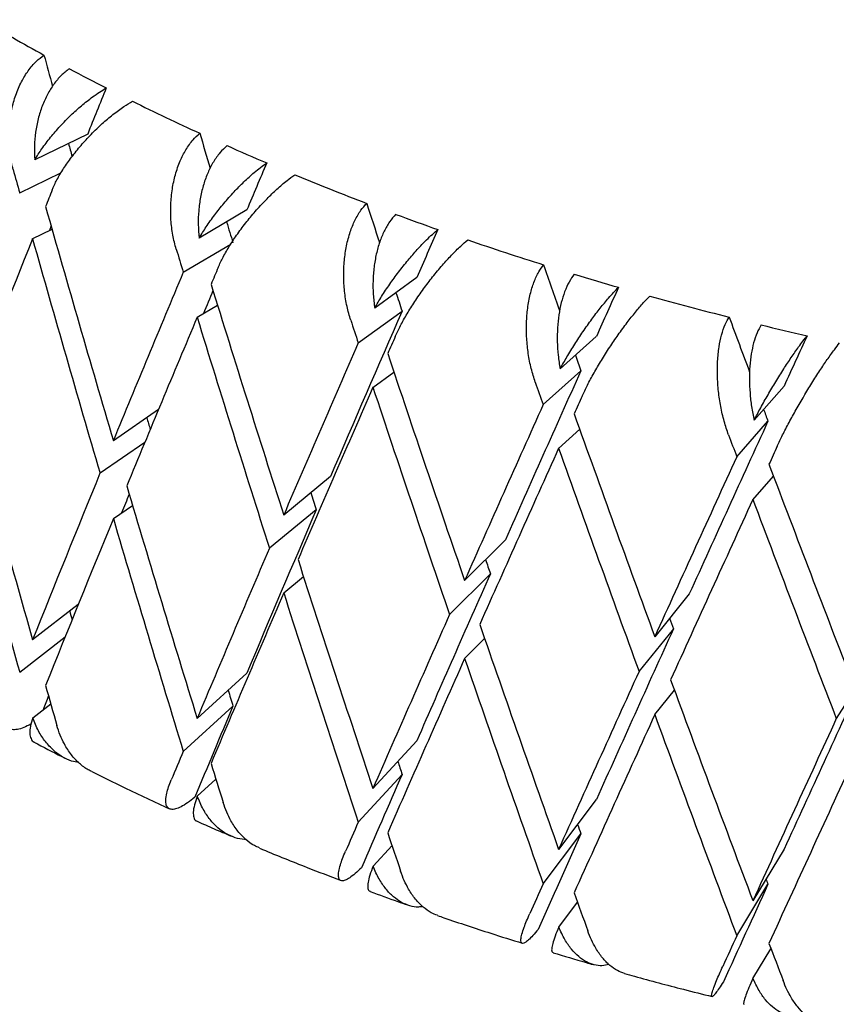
# Model space of a CAD drawing. Header units: millimetres. Extents: x 8 to 968, y 12 to 1099.
# Tile 3 of 73: x 686.02 to 691.02, y 115.61 to 121.64. Entities that reach past the tile are written whole.
import ezdxf

# ---------------------------------------------------------------- set-up
doc = ezdxf.new("R2010")
doc.units = ezdxf.units.MM

msp = doc.modelspace()

# ---------------------------------------------------------------- linework, layer by layer
at = {"color": 7, "linetype": 'Continuous', "lineweight": 30}
for p, q in [((686.4343, 120.9404), (686.11, 120.783)), ((686.0177, 120.5792), (686.2706, 120.7018)), ((687.4093, 120.4751), (687.1171, 120.3022)), ((686.0946, 120.2981), (686.2157, 120.3568)), ((687.0201, 120.0936), (687.3108, 120.2655)), ((688.4508, 120.0606), (688.1929, 119.8739)), ((687.1049, 119.8175), (687.2298, 119.8914)), ((688.0921, 119.6603), (688.3607, 119.8548)), ((689.5509, 119.7002), (689.3292, 119.5014)), ((688.1806, 119.3876), (688.3105, 119.4816)), ((689.2253, 119.2826), (689.4562, 119.4897)), ((690.7012, 119.3964), (690.5175, 119.1874)), ((686.8677, 119.2516), (686.5915, 119.0616)), ((690.4113, 118.9633), (690.6027, 119.1811)), ((689.3187, 119.0144), (689.449, 119.1313)), ((686.7843, 119.0511), (686.5098, 118.8622)), ((687.9221, 118.8425), (687.6353, 118.606)), ((690.5088, 118.7), (690.6361, 118.8448)), ((686.5915, 118.5841), (686.7091, 118.6651)), ((687.8347, 118.6388), (687.5479, 118.4023)), ((688.9939, 118.4546), (688.7439, 118.2046)), ((687.6353, 118.1285), (687.7567, 118.2286)), ((688.9016, 118.2464), (688.6516, 117.9964)), ((690.1202, 118.1222), (689.9089, 117.8606)), ((686.3765, 118.0578), (686.0965, 117.8408)), ((690.0236, 117.9092), (689.8123, 117.6476)), ((686.0177, 117.6434), (686.2959, 117.859)), ((688.7439, 117.7272), (688.8664, 117.8497)), ((687.4093, 117.6373), (687.1049, 117.3594)), ((691.1923, 117.6298), (691.0213, 117.3585)), ((689.9089, 117.3831), (690.0294, 117.5323)), ((686.0974, 117.3641), (686.2076, 117.4495)), ((687.0201, 117.1579), (687.3245, 117.4358)), ((688.4508, 117.2229), (688.1821, 116.9305)), ((687.1057, 116.8827), (687.2201, 116.9871)), ((688.0921, 116.7246), (688.3607, 117.0169)), ((689.5509, 116.8624), (689.32, 116.5574)), ((689.2253, 116.3469), (689.4562, 116.6518)), ((688.1829, 116.4538), (688.2991, 116.5803)), ((690.7012, 116.5587), (690.5099, 116.243)), ((690.4113, 116.0276), (690.6027, 116.3432)), ((689.3206, 116.0808), (689.4358, 116.2329)), ((690.5104, 115.7664), (690.621, 115.9489))]:
    msp.add_line(p, q, dxfattribs=at)
for centre, radius, start, end in [((692.8092, 133.5451), 13.8217, 239.45828, 241.27445), ((693.2421, 134.3413), 14.7279, 241.97468, 242.96529), ((693.6516, 135.1608), 15.6441, 243.65299, 245.32521), ((694.0329, 135.9977), 16.5638, 245.97206, 246.88804), ((694.3847, 136.8401), 17.4767, 247.5246, 249.07777), ((694.7035, 137.6812), 18.3763, 249.68072, 250.53544), ((694.9892, 138.5084), 19.2514, 251.13008, 252.58627), ((695.2397, 139.3148), 20.0958, 253.1537, 253.95894), ((695.4562, 140.0873), 20.8981, 254.51981, 255.89846), ((695.6382, 140.8197), 21.6528, 256.43775, 257.20391)]:
    msp.add_arc(centre, radius, start, end, dxfattribs=at)
for centre, major_axis, ratio, start_param, end_param in [((696.1516, 125.4956), (-10.1609, 38.3509), 0.26973, 1.605539, 1.610539), ((696.1516, 125.4956), (13.0307, 27.0888), 0.234786, 1.840651, 1.851145), ((696.1516, 125.4956), (-10.902, 37.8554), 0.252544, 1.618373, 1.624034), ((696.1516, 125.4956), (-10.1609, 38.3509), 0.26973, 1.619708, 1.621813), ((696.1516, 125.4956), (-10.5113, 39.6734), 0.26973, 1.61974, 1.623379), ((696.1516, 125.4956), (13.4986, 27.7772), 0.190626, 1.833633, 1.844127), ((696.1516, 125.0181), (13.48, 28.0229), 0.234786, 1.840642, 1.844289), ((696.1516, 125.9731), (-10.5113, 39.6734), 0.26973, 1.637582, 1.674107), ((696.1516, 125.4956), (-11.5772, 37.3258), 0.233895, 1.631841, 1.638326), ((696.1516, 125.4956), (13.0307, 27.0888), 0.234786, 1.872178, 1.873195), ((696.1516, 125.4956), (-10.902, 37.8554), 0.252544, 1.632806, 1.636214), ((696.1516, 125.4956), (13.8684, 28.4893), 0.14858, 1.823947, 1.834441), ((696.1516, 125.0181), (13.48, 28.0229), 0.234786, 1.851392, 1.887935), ((696.1516, 125.4956), (-10.5113, 39.6734), 0.26973, 1.630484, 1.667012), ((696.1516, 125.4956), (-11.2779, 39.1608), 0.252544, 1.632574, 1.636214), ((696.1516, 125.0181), (13.9641, 28.735), 0.190626, 1.833624, 1.837271), ((696.1516, 125.4956), (-12.1847, 36.7643), 0.213798, 1.6459, 1.653601), ((696.1516, 125.4956), (13.9641, 28.735), 0.190626, 1.851474, 1.888012), ((696.1516, 125.9731), (-11.2779, 39.1608), 0.252544, 1.650417, 1.686941), ((696.1516, 125.4956), (14.1484, 29.2163), 0.108625, 1.812265, 1.822759), ((696.1516, 125.4956), (13.4986, 27.7772), 0.190626, 1.86217, 1.86731), ((696.1516, 125.4956), (-11.5772, 37.3258), 0.233895, 1.646614, 1.649682), ((696.1516, 125.0181), (13.9641, 28.735), 0.190626, 1.844372, 1.880917), ((696.1516, 125.4956), (-11.2779, 39.1608), 0.252544, 1.643315, 1.679847), ((696.1516, 125.4956), (13.8684, 28.4893), 0.14858, 1.841787, 1.878081), ((696.1516, 125.4956), (-12.7233, 36.1736), 0.192259, 1.660494, 1.669918), ((696.1516, 125.4956), (-11.9764, 38.6129), 0.233895, 1.646042, 1.649682), ((696.1516, 125.0181), (14.3466, 29.4717), 0.14858, 1.823938, 1.827584), ((696.1516, 125.4956), (14.3446, 29.9511), 0.070696, 1.799101, 1.809596), ((696.1516, 125.4956), (14.3466, 29.4717), 0.14858, 1.841787, 1.878326), ((696.1516, 125.9731), (-11.9764, 38.6129), 0.233895, 1.663885, 1.700409), ((696.1516, 125.4956), (-12.1847, 36.7643), 0.213798, 1.661119, 1.663741), ((696.1516, 125.4956), (14.1484, 29.2163), 0.108625, 1.830106, 1.8664), ((696.1516, 125.4956), (-12.6049, 38.0321), 0.213798, 1.660101, 1.663741), ((696.1516, 125.0181), (14.3466, 29.4717), 0.14858, 1.834688, 1.871231), ((696.1516, 125.4956), (-11.9764, 38.6129), 0.233895, 1.656786, 1.693315), ((696.1516, 125.0181), (14.6363, 30.2238), 0.108625, 1.812256, 1.815903), ((696.1516, 125.9731), (-9.6788, 40.1481), 0.285431, 1.669028, 1.705573), ((696.1516, 125.4956), (14.6363, 30.2238), 0.108625, 1.830106, 1.866644), ((696.1516, 125.9731), (-12.6049, 38.0321), 0.213798, 1.677944, 1.714468), ((696.1516, 125.4956), (-12.7233, 36.1736), 0.192259, 1.676308, 1.678334), ((696.1516, 125.4956), (-10.1609, 38.3509), 0.26973, 1.66387, 1.665767), ((696.1516, 125.4956), (14.3446, 29.9511), 0.070696, 1.816942, 1.853236), ((696.1516, 125.4956), (-13.162, 37.4209), 0.192259, 1.674695, 1.678334), ((696.1516, 125.4956), (-9.6788, 40.1481), 0.285431, 1.661933, 1.698472), ((696.1516, 125.0181), (14.6363, 30.2238), 0.108625, 1.823007, 1.859549), ((696.1516, 125.4956), (-12.6049, 38.0321), 0.213798, 1.670845, 1.707374), ((696.1516, 125.0181), (14.8392, 30.9839), 0.070696, 1.799093, 1.802739), ((696.1516, 125.4956), (14.8392, 30.9839), 0.070696, 1.816942, 1.853481), ((696.1516, 125.9731), (-13.162, 37.4209), 0.192259, 1.692537, 1.729062), ((696.1516, 125.4956), (13.9641, 28.735), 0.190626, 1.895107, 1.931639), ((696.1516, 125.4956), (13.4986, 27.7772), 0.190626, 1.908003, 1.912246), ((696.1516, 125.9731), (-10.5113, 39.6734), 0.26973, 1.681202, 1.717747), ((696.1516, 125.4956), (-10.902, 37.8554), 0.252544, 1.677053, 1.679847), ((696.1516, 125.0181), (14.8392, 30.9839), 0.070696, 1.809843, 1.846386), ((696.1516, 125.4956), (-13.162, 37.4209), 0.192259, 1.685439, 1.721967), ((696.1516, 125.4956), (13.8684, 28.4893), 0.14858, 1.885421, 1.921708), ((696.1516, 125.0181), (13.9641, 28.735), 0.190626, 1.888012, 1.924537), ((696.1516, 125.4956), (-10.5113, 39.6734), 0.26973, 1.674107, 1.710646), ((696.1516, 125.4956), (14.3466, 29.4717), 0.14858, 1.885421, 1.921953), ((696.1516, 125.9731), (-11.2779, 39.1608), 0.252544, 1.694036, 1.730581), ((696.1516, 125.4956), (-11.5772, 37.3258), 0.233895, 1.690963, 1.693315), ((696.1516, 125.4956), (14.1484, 29.2163), 0.108625, 1.873739, 1.910026), ((696.1516, 125.0181), (14.3466, 29.4717), 0.14858, 1.878326, 1.914851), ((696.1516, 125.4956), (-11.2779, 39.1608), 0.252544, 1.686941, 1.72348), ((696.1516, 125.4956), (-9.3562, 38.8098), 0.285431, 1.695536, 1.696906), ((696.1516, 125.4956), (14.6363, 30.2238), 0.108625, 1.873739, 1.910271), ((696.1516, 125.4956), (-12.1847, 36.7643), 0.213798, 1.70559, 1.707374), ((696.1516, 125.9731), (-11.9764, 38.6129), 0.233895, 1.707504, 1.744049), ((696.1516, 125.4956), (14.3446, 29.9511), 0.070696, 1.860575, 1.896862), ((696.1516, 125.0181), (14.6363, 30.2238), 0.108625, 1.866644, 1.903169), ((696.1516, 125.4956), (-11.9764, 38.6129), 0.233895, 1.700409, 1.736948), ((696.1516, 125.4956), (14.8392, 30.9839), 0.070696, 1.860575, 1.897107), ((696.1516, 125.9731), (-12.6049, 38.0321), 0.213798, 1.721563, 1.758108), ((696.1516, 125.4956), (14.4608, 30.6877), 0.034713, 1.846329, 1.882616), ((696.1516, 125.9731), (-9.6788, 40.1481), 0.285431, 1.712675, 1.718875), ((696.1516, 125.4956), (-10.1609, 38.3509), 0.26973, 1.708065, 1.710646), ((696.1516, 125.4956), (13.4986, 27.7772), 0.190626, 1.953961, 1.957121), ((696.1516, 125.4956), (13.8684, 28.4893), 0.14858, 1.929054, 1.949536), ((696.1516, 125.0181), (14.8392, 30.9839), 0.070696, 1.853481, 1.890005), ((696.1516, 125.4956), (-12.6049, 38.0321), 0.213798, 1.714468, 1.751007), ((696.1516, 125.4956), (14.9595, 31.7459), 0.034713, 1.846329, 1.882861), ((696.1516, 125.4956), (14.3466, 29.4717), 0.14858, 1.929054, 1.935245), ((696.1516, 125.9731), (-10.5113, 39.6734), 0.26973, 1.724849, 1.731049), ((696.1516, 125.4956), (-10.902, 37.8554), 0.252544, 1.721335, 1.72348), ((696.1516, 125.0181), (14.9595, 31.7459), 0.034713, 1.839235, 1.87576), ((696.1516, 125.4956), (14.1484, 29.2163), 0.108625, 1.917372, 1.937855), ((696.1516, 125.4956), (14.6363, 30.2238), 0.108625, 1.917372, 1.923563), ((696.1516, 125.4956), (-11.5772, 37.3258), 0.233895, 1.735345, 1.736948), ((696.1516, 125.9731), (-11.2779, 39.1608), 0.252544, 1.737683, 1.743883), ((696.1516, 125.4956), (14.3446, 29.9511), 0.070696, 1.904208, 1.924691), ((696.1516, 125.4956), (14.8392, 30.9839), 0.070696, 1.904208, 1.9104), ((696.1516, 125.4956), (14.4608, 30.6877), 0.034713, 1.889963, 1.910445), ((696.1516, 125.4956), (-12.1847, 36.7643), 0.213798, 1.750092, 1.751007), ((696.1516, 125.9731), (-11.9764, 38.6129), 0.233895, 1.751151, 1.757351), ((696.1516, 125.4956), (14.9595, 31.7459), 0.034713, 1.889963, 1.896154), ((696.1516, 125.9731), (-12.6049, 38.0321), 0.213798, 1.76521, 1.77141)]:
    msp.add_ellipse(centre, major_axis=major_axis, ratio=ratio, start_param=start_param, end_param=end_param, dxfattribs=at)
for points, knots in [([(685.9775, 120.7228), (685.9707, 120.7516), (685.9567, 120.8099), (685.9494, 120.903), (685.9525, 120.9983), (685.9669, 121.0913), (685.9921, 121.1807), (686.0266, 121.2607), (686.0696, 121.3307), (686.1163, 121.386), (686.1507, 121.4125), (686.1664, 121.4244)], [0, 0, 0, 0, 0.114542, 0.23238, 0.34693, 0.464926, 0.577123, 0.692931, 0.799182, 0.908911, 1, 1, 1, 1]), ([(686.322, 121.3404), (686.3051, 121.3273), (686.2708, 121.3008), (686.2258, 121.2467), (686.1864, 121.1835), (686.1543, 121.1124), (686.1297, 121.0341), (686.1139, 120.9518), (686.1063, 120.867), (686.1088, 120.8112), (686.11, 120.783)], [0, 0, 0, 0, 0.121172, 0.245978, 0.367117, 0.49156, 0.616821, 0.745339, 0.871171, 1, 1, 1, 1]), ([(686.11, 120.783), (686.124, 120.8052), (686.1525, 120.8502), (686.2056, 120.9198), (686.2656, 120.9894), (686.3297, 121.055), (686.3969, 121.1158), (686.4559, 121.1624), (686.5067, 121.1979), (686.534, 121.2144), (686.5478, 121.2227)], [0, 0, 0, 0, 0.137628, 0.279151, 0.416817, 0.558784, 0.691042, 0.827634, 0.913195, 1, 1, 1, 1]), ([(686.2167, 120.5981), (686.2258, 120.6186), (686.2442, 120.6601), (686.285, 120.7283), (686.3348, 120.7994), (686.392, 120.8702), (686.4557, 120.9397), (686.5218, 121.0035), (686.5896, 121.061), (686.6523, 121.1075), (686.6913, 121.1312), (686.7087, 121.1418)], [0, 0, 0, 0, 0.114606, 0.23252, 0.347132, 0.465168, 0.577786, 0.694016, 0.800844, 0.911181, 1, 1, 1, 1]), ([(686.9769, 120.2351), (686.9693, 120.2635), (686.954, 120.3211), (686.9432, 120.4138), (686.9419, 120.5092), (686.9512, 120.6027), (686.9706, 120.6932), (686.9989, 120.7748), (687.0356, 120.8468), (687.0762, 120.9044), (687.1068, 120.9324), (687.1207, 120.9451)], [0, 0, 0, 0, 0.1145416, 0.23238, 0.3469304, 0.4649256, 0.5771225, 0.6929312, 0.7991817, 0.9089106, 1, 1, 1, 1]), ([(687.2884, 120.8692), (687.2734, 120.8554), (687.243, 120.8273), (687.2038, 120.771), (687.1702, 120.706), (687.1437, 120.6333), (687.1244, 120.554), (687.1134, 120.471), (687.11, 120.3859), (687.1147, 120.3303), (687.1171, 120.3022)], [0, 0, 0, 0, 0.121172, 0.245978, 0.367117, 0.49156, 0.616821, 0.745339, 0.871171, 1, 1, 1, 1]), ([(687.1171, 120.3022), (687.131, 120.3251), (687.1593, 120.3716), (687.211, 120.4438), (687.2686, 120.5163), (687.3293, 120.5851), (687.3923, 120.6491), (687.447, 120.6986), (687.4937, 120.7366), (687.5186, 120.7544), (687.5312, 120.7633)], [0, 0, 0, 0, 0.1376282, 0.2791513, 0.4168174, 0.5587839, 0.6910424, 0.8276344, 0.9131954, 1, 1, 1, 1]), ([(687.234, 120.1229), (687.2436, 120.1439), (687.263, 120.1864), (687.304, 120.2567), (687.3528, 120.3302), (687.4081, 120.4038), (687.4688, 120.4765), (687.5312, 120.5435), (687.5944, 120.6043), (687.6522, 120.6539), (687.6878, 120.6794), (687.7036, 120.6908)], [0, 0, 0, 0, 0.1146065, 0.2325198, 0.3471316, 0.4651683, 0.577786, 0.6940158, 0.8008443, 0.911181, 1, 1, 1, 1]), ([(688.0461, 119.7996), (688.0379, 119.8276), (688.0212, 119.8843), (688.0071, 119.9764), (688.0014, 120.0716), (688.0055, 120.1655), (688.0189, 120.2568), (688.0409, 120.3397), (688.0709, 120.4134), (688.1052, 120.4728), (688.1317, 120.5023), (688.1438, 120.5157)], [0, 0, 0, 0, 0.114542, 0.23238, 0.34693, 0.464926, 0.577123, 0.692931, 0.799182, 0.908911, 1, 1, 1, 1]), ([(688.3224, 120.4485), (688.3093, 120.4339), (688.2829, 120.4044), (688.2499, 120.3463), (688.2224, 120.2797), (688.2016, 120.2059), (688.1878, 120.1257), (688.1816, 120.0423), (688.1825, 119.9571), (688.1894, 119.9019), (688.1929, 119.8739)], [0, 0, 0, 0, 0.121172, 0.245978, 0.367117, 0.49156, 0.616821, 0.745339, 0.871171, 1, 1, 1, 1]), ([(688.1929, 119.8739), (688.2067, 119.8975), (688.2346, 119.9454), (688.2844, 120.0201), (688.3391, 120.0955), (688.3961, 120.1672), (688.4543, 120.2343), (688.5043, 120.2864), (688.5466, 120.3267), (688.5689, 120.3457), (688.5801, 120.3552)], [0, 0, 0, 0, 0.137628, 0.279151, 0.416817, 0.558784, 0.691042, 0.827634, 0.913195, 1, 1, 1, 1]), ([(688.3192, 119.7007), (688.3291, 119.7222), (688.3494, 119.7657), (688.3902, 119.838), (688.4379, 119.914), (688.4907, 119.9903), (688.5481, 120.066), (688.6061, 120.136), (688.6643, 120.1999), (688.7169, 120.2522), (688.7487, 120.2795), (688.7629, 120.2917)], [0, 0, 0, 0, 0.114606, 0.23252, 0.347132, 0.465168, 0.577786, 0.694016, 0.800844, 0.911181, 1, 1, 1, 1]), ([(689.177, 119.4195), (689.1682, 119.447), (689.1503, 119.5029), (689.1329, 119.5942), (689.123, 119.689), (689.1218, 119.783), (689.1292, 119.8749), (689.1446, 119.9586), (689.1677, 120.0337), (689.1954, 120.0947), (689.2177, 120.1254), (689.2278, 120.1393)], [0, 0, 0, 0, 0.114542, 0.23238, 0.34693, 0.464926, 0.577123, 0.692931, 0.799182, 0.908911, 1, 1, 1, 1]), ([(689.4159, 120.0814), (689.4049, 120.0662), (689.3828, 120.0355), (689.3561, 119.9759), (689.3349, 119.9081), (689.3201, 119.8334), (689.3118, 119.7526), (689.3105, 119.669), (689.3157, 119.584), (689.3247, 119.5291), (689.3292, 119.5014)], [0, 0, 0, 0, 0.121172, 0.245978, 0.367117, 0.49156, 0.616821, 0.745339, 0.871171, 1, 1, 1, 1]), ([(689.3292, 119.5014), (689.3428, 119.5256), (689.3702, 119.5749), (689.4178, 119.6521), (689.4691, 119.7302), (689.5218, 119.8046), (689.5749, 119.8746), (689.6199, 119.9291), (689.6574, 119.9714), (689.6769, 119.9914), (689.6867, 120.0014)], [0, 0, 0, 0, 0.137628, 0.279151, 0.416817, 0.558784, 0.691042, 0.827634, 0.913195, 1, 1, 1, 1]), ([(689.4639, 119.3348), (689.4742, 119.3567), (689.4952, 119.4012), (689.5355, 119.4756), (689.5816, 119.554), (689.6317, 119.6329), (689.6851, 119.7113), (689.7385, 119.7842), (689.7911, 119.8508), (689.8381, 119.9057), (689.866, 119.9345), (689.8784, 119.9473)], [0, 0, 0, 0, 0.114606, 0.23252, 0.347132, 0.465168, 0.577786, 0.694016, 0.800844, 0.911181, 1, 1, 1, 1]), ([(690.3609, 119.0978), (690.3516, 119.1248), (690.3327, 119.1798), (690.3122, 119.2701), (690.298, 119.3643), (690.2916, 119.4581), (690.2928, 119.5502), (690.3016, 119.6346), (690.3177, 119.7106), (690.3386, 119.7728), (690.3564, 119.8046), (690.3646, 119.819)], [0, 0, 0, 0, 0.114542, 0.23238, 0.34693, 0.464926, 0.577123, 0.692931, 0.799182, 0.908911, 1, 1, 1, 1]), ([(690.5606, 119.7707), (690.5519, 119.755), (690.5341, 119.7233), (690.5141, 119.6625), (690.4992, 119.5938), (690.4905, 119.5185), (690.4878, 119.4374), (690.4915, 119.3539), (690.5009, 119.2693), (690.5119, 119.2149), (690.5175, 119.1874)], [0, 0, 0, 0, 0.121172, 0.245978, 0.367117, 0.49156, 0.616821, 0.745339, 0.871171, 1, 1, 1, 1]), ([(690.5175, 119.1874), (690.5307, 119.2124), (690.5574, 119.263), (690.6023, 119.3425), (690.65, 119.4231), (690.698, 119.5001), (690.7456, 119.5725), (690.7851, 119.6292), (690.8176, 119.6732), (690.8342, 119.6941), (690.8425, 119.7047)], [0, 0, 0, 0, 0.137628, 0.279151, 0.416817, 0.558784, 0.691042, 0.827634, 0.913195, 1, 1, 1, 1]), ([(690.6596, 119.0278), (690.6702, 119.0503), (690.6917, 119.0959), (690.7312, 119.1723), (690.7753, 119.2529), (690.8223, 119.3343), (690.8714, 119.4153), (690.9196, 119.4907), (690.9664, 119.5598), (691.0073, 119.6169), (691.031, 119.647), (691.0416, 119.6604)], [0, 0, 0, 0, 0.114606, 0.23252, 0.347132, 0.465168, 0.577786, 0.694016, 0.800844, 0.911181, 1, 1, 1, 1]), ([(681.6518, 119.4822), (681.6525, 119.4385), (681.6538, 119.3532), (681.6607, 119.2387), (681.6665, 119.1366), (681.6751, 119.028), (681.6876, 118.9059), (681.7053, 118.7685), (681.7298, 118.6137), (681.7631, 118.4408), (681.807, 118.2503), (681.8605, 118.054), (681.9208, 117.862), (681.9852, 117.6803), (682.0516, 117.511), (682.1186, 117.3548), (682.1831, 117.2152), (682.2439, 117.0916), (682.301, 116.9815), (682.3577, 116.8771), (682.4145, 116.7767), (682.4739, 116.6762), (682.5356, 116.5759), (682.5994, 116.476), (682.6656, 116.3764), (682.7337, 116.2776), (682.8073, 116.1745), (682.8869, 116.0673), (682.9739, 115.9544), (683.0774, 115.8254), (683.2023, 115.6768), (683.3531, 115.5068), (683.5259, 115.3227), (683.6916, 115.1567), (683.8437, 115.0116), (683.976, 114.8901), (684.1175, 114.765), (684.2686, 114.6365), (684.4295, 114.5051), (684.596, 114.3746), (684.7622, 114.2494), (684.9378, 114.1221), (685.119, 113.9958), (685.3028, 113.873), (685.4456, 113.781), (685.5501, 113.7153), (685.6182, 113.6731), (685.6724, 113.64), (685.712, 113.616), (685.7382, 113.6003), (685.7563, 113.5894), (685.7767, 113.5772), (685.8096, 113.5576), (685.8654, 113.5247), (685.9439, 113.479), (686.0439, 113.4218), (686.1655, 113.3537), (686.3087, 113.2756), (686.4754, 113.1872), (686.6666, 113.0892), (686.8832, 112.9822), (687.1263, 112.8671), (687.3885, 112.7486), (687.6691, 112.6279), (687.9636, 112.5075), (688.2736, 112.3876), (688.5926, 112.271), (688.9179, 112.1588), (689.3404, 112.0218), (689.8665, 111.8657), (690.503, 111.6987), (691.1569, 111.5488), (691.8269, 111.4167), (692.4732, 111.3095), (693.0922, 111.2241), (693.6812, 111.1577), (694.2776, 111.1052), (694.8803, 111.067), (695.4885, 111.0433), (696.101, 111.0346), (696.7168, 111.0409), (697.3348, 111.0625), (697.9537, 111.0997), (698.5725, 111.1526), (699.19, 111.2212), (699.8017, 111.3054), (700.3988, 111.4037), (700.9728, 111.5136), (701.519, 111.6328), (702.0373, 111.7597), (702.5277, 111.8929), (703.0081, 112.0359), (703.4762, 112.1883), (703.9297, 112.3493), (704.351, 112.5112), (704.7411, 112.6724), (705.1012, 112.8316), (705.3992, 112.9719), (705.6426, 113.0922), (705.8376, 113.1923), (706.0192, 113.2888), (706.1837, 113.3792), (706.3279, 113.4608), (706.4501, 113.5318), (706.5384, 113.5842), (706.5987, 113.6206), (706.6412, 113.6464), (706.691, 113.6769), (706.7549, 113.7165), (706.8346, 113.7665), (706.9294, 113.8272), (707.0382, 113.8983), (707.1564, 113.9774), (707.3815, 114.1323), (707.6963, 114.3622), (708.0358, 114.6351), (708.3105, 114.8738), (708.5335, 115.0802), (708.7526, 115.2967), (708.9324, 115.4874), (709.076, 115.6487), (709.1855, 115.777), (709.2933, 115.9088), (709.399, 116.0442), (709.5012, 116.1814), (709.5946, 116.3132), (709.6759, 116.4336), (709.7438, 116.5383), (709.8003, 116.6289), (709.8464, 116.7052), (709.881, 116.7641), (709.9061, 116.8077), (709.926, 116.8429), (709.9472, 116.8807), (709.9728, 116.9274), (710.0071, 116.9912), (710.0503, 117.0743), (710.1025, 117.179), (710.16, 117.301), (710.2208, 117.4382), (710.2808, 117.5843), (710.3368, 117.7325), (710.4044, 117.928), (710.4761, 118.1677), (710.543, 118.4481), (710.5915, 118.7152), (710.6241, 118.9713), (710.6464, 119.2244), (710.6497, 119.3973), (710.6512, 119.4806)], [0, 0, 0, 0, 0.004208, 0.008216, 0.011847, 0.015834, 0.020514, 0.025709, 0.031418, 0.038107, 0.045386, 0.053161, 0.060585, 0.067457, 0.074143, 0.08021, 0.085656, 0.090483, 0.094739, 0.098649, 0.10285, 0.10667, 0.110636, 0.11487, 0.118672, 0.122668, 0.126856, 0.131237, 0.135812, 0.140771, 0.147264, 0.154459, 0.162355, 0.170951, 0.176148, 0.181571, 0.187219, 0.193094, 0.199194, 0.205481, 0.211495, 0.21711, 0.223975, 0.230129, 0.235573, 0.238029, 0.240286, 0.242136, 0.243224, 0.244054, 0.244626, 0.24494, 0.245989, 0.247738, 0.250189, 0.25334, 0.257025, 0.261355, 0.266332, 0.271954, 0.278221, 0.285135, 0.292693, 0.300189, 0.308224, 0.316502, 0.32481, 0.333148, 0.341516, 0.356807, 0.372197, 0.387686, 0.403275, 0.418965, 0.432116, 0.445337, 0.458627, 0.471987, 0.485417, 0.498917, 0.512488, 0.526128, 0.539839, 0.55362, 0.567471, 0.581393, 0.595175, 0.608496, 0.621355, 0.633751, 0.645684, 0.657154, 0.669451, 0.681167, 0.692302, 0.702856, 0.71283, 0.722222, 0.72822, 0.733954, 0.739425, 0.744485, 0.748919, 0.752726, 0.755904, 0.757255, 0.75846, 0.759968, 0.762022, 0.764623, 0.767708, 0.77132, 0.775419, 0.779598, 0.794317, 0.80872, 0.817721, 0.826817, 0.836272, 0.846089, 0.851375, 0.85676, 0.862245, 0.867829, 0.873511, 0.879096, 0.883878, 0.888078, 0.891697, 0.894734, 0.89719, 0.898712, 0.899919, 0.901364, 0.90321, 0.90546, 0.908914, 0.913023, 0.917788, 0.923208, 0.929043, 0.934766, 0.94036, 0.951596, 0.962268, 0.972376, 0.981982, 0.991313, 1, 1, 1, 1]), ([(686.0867, 117.3249), (686.0715, 117.3171), (686.041, 117.3015), (686.0024, 117.2908), (685.97, 117.2895), (685.9452, 117.299), (685.9288, 117.319), (685.9215, 117.3498), (685.9241, 117.3876), (685.9336, 117.4288), (685.9441, 117.4573), (685.9494, 117.4717)], [0, 0, 0, 0, 0.1089785, 0.2193882, 0.3327917, 0.4472926, 0.5647654, 0.6859473, 0.8103551, 0.9044598, 1, 1, 1, 1]), ([(686.0974, 117.3641), (686.092, 117.3462), (686.0809, 117.3099), (686.0777, 117.2667), (686.086, 117.2344), (686.0969, 117.2169), (686.1079, 117.214), (686.1088, 117.2138)], [0, 0, 0, 0, 0.240547, 0.487973, 0.728559, 0.976497, 1, 1, 1, 1]), ([(686.3799, 117.0887), (686.3651, 117.0914), (686.3299, 117.0978), (686.2774, 117.1236), (686.2231, 117.1631), (686.174, 117.2164), (686.13, 117.2828), (686.1086, 117.3362), (686.0974, 117.3641)], [0, 0, 0, 0, 0.119661, 0.284145, 0.452899, 0.626981, 0.805697, 1, 1, 1, 1]), ([(686.4593, 117.0346), (686.4522, 117.0377), (686.4252, 117.0494), (686.3824, 117.0834), (686.3325, 117.1361), (686.2939, 117.196), (686.2647, 117.2571), (686.2519, 117.2971), (686.2455, 117.3173)], [0, 0, 0, 0, 0.0711213, 0.2703781, 0.475976, 0.6870735, 0.8424023, 1, 1, 1, 1]), ([(686.1086, 117.2133), (686.1148, 117.21), (686.1761, 117.1767), (686.2395, 117.1448), (686.2964, 117.116)], [0, 0, 0, 0, 0.100456, 1, 1, 1, 1]), ([(686.4588, 117.0337), (686.5249, 117.0008), (686.6814, 116.9231), (686.8424, 116.8487), (686.9354, 116.8058)], [0, 0, 0, 0, 0.422252, 1, 1, 1, 1]), ([(687.0908, 116.8762), (687.0757, 116.8644), (687.045, 116.8403), (687.0056, 116.8169), (686.9719, 116.8034), (686.9452, 116.8009), (686.9257, 116.8092), (686.9142, 116.8285), (686.9114, 116.859), (686.9173, 116.8971), (686.9293, 116.9388), (686.9408, 116.9679), (686.9466, 116.9825)], [0, 0, 0, 0, 0.0990323, 0.2010432, 0.3000449, 0.4017309, 0.504401, 0.609736, 0.7183968, 0.8299501, 0.9143315, 1, 1, 1, 1]), ([(687.1057, 116.8827), (687.0994, 116.8645), (687.0867, 116.8276), (687.0797, 116.7842), (687.083, 116.7519), (687.0916, 116.7341), (687.1023, 116.7316), (687.1047, 116.7311)], [0, 0, 0, 0, 0.22908, 0.464711, 0.693828, 0.929946, 1, 1, 1, 1]), ([(687.4021, 116.6188), (687.3998, 116.6187), (687.3783, 116.6174), (687.3381, 116.6277), (687.2831, 116.6506), (687.231, 116.6882), (687.1831, 116.7388), (687.1393, 116.803), (687.1172, 116.8554), (687.1057, 116.8827)], [0, 0, 0, 0, 0.018684, 0.171921, 0.326641, 0.485377, 0.649125, 0.817232, 1, 1, 1, 1]), ([(687.4871, 116.5667), (687.4764, 116.5709), (687.4468, 116.5826), (687.4019, 116.6165), (687.3533, 116.6669), (687.3149, 116.7248), (687.2852, 116.7844), (687.2717, 116.8238), (687.2648, 116.8436)], [0, 0, 0, 0, 0.107453, 0.298916, 0.496472, 0.699313, 0.848566, 1, 1, 1, 1]), ([(687.1043, 116.7301), (687.1389, 116.7145), (687.2076, 116.6834), (687.278, 116.6538), (687.3131, 116.6391)], [0, 0, 0, 0, 0.502622, 1, 1, 1, 1]), ([(687.4865, 116.5654), (687.4931, 116.5625), (687.5889, 116.5218), (687.7553, 116.4552), (687.917, 116.3932), (687.9865, 116.3666)], [0, 0, 0, 0, 0.040726, 0.587421, 1, 1, 1, 1]), ([(688.1119, 116.4452), (688.0988, 116.4326), (688.0722, 116.4071), (688.039, 116.3819), (688.0114, 116.3669), (687.9905, 116.3631), (687.9765, 116.3706), (687.97, 116.3894), (687.9715, 116.42), (687.9808, 116.4584), (687.9951, 116.5008), (688.0076, 116.5304), (688.0139, 116.5454)], [0, 0, 0, 0, 0.0990323, 0.2010432, 0.3000449, 0.4017309, 0.504401, 0.609736, 0.7183968, 0.8299501, 0.9143315, 1, 1, 1, 1]), ([(688.1829, 116.4538), (688.1758, 116.4353), (688.1614, 116.3977), (688.1508, 116.3539), (688.1492, 116.3215), (688.1544, 116.3034), (688.1635, 116.3013), (688.1663, 116.3007)], [0, 0, 0, 0, 0.220551, 0.447408, 0.667994, 0.895321, 1, 1, 1, 1]), ([(688.4867, 116.2067), (688.4781, 116.2055), (688.4519, 116.2017), (688.4081, 116.21), (688.3564, 116.2307), (688.3067, 116.2656), (688.2604, 116.3139), (688.2173, 116.3759), (688.1946, 116.4271), (688.1829, 116.4538)], [0, 0, 0, 0, 0.070137, 0.21534, 0.361947, 0.51236, 0.667522, 0.826815, 1, 1, 1, 1]), ([(688.5778, 116.1534), (688.5647, 116.1581), (688.5338, 116.1693), (688.488, 116.2027), (688.4411, 116.2508), (688.4031, 116.3068), (688.3732, 116.3649), (688.359, 116.4036), (688.3519, 116.4231)], [0, 0, 0, 0, 0.135914, 0.321272, 0.512529, 0.708901, 0.853395, 1, 1, 1, 1]), ([(688.1659, 116.2994), (688.2216, 116.2786), (688.2969, 116.2504), (688.3737, 116.2237), (688.3937, 116.2168)], [0, 0, 0, 0, 0.740006, 1, 1, 1, 1]), ([(688.5775, 116.1525), (688.5907, 116.1479), (688.6983, 116.1102), (688.8714, 116.0532), (689.0328, 116.0026), (689.0973, 115.9824)], [0, 0, 0, 0, 0.077631, 0.631429, 1, 1, 1, 1]), ([(689.1942, 116.0672), (689.1832, 116.054), (689.1609, 116.0273), (689.1341, 116.0006), (689.1128, 115.9843), (689.0979, 115.9796), (689.0895, 115.9865), (689.0881, 116.0052), (689.094, 116.0359), (689.1065, 116.0749), (689.1231, 116.118), (689.1364, 116.1484), (689.1431, 116.1636)], [0, 0, 0, 0, 0.0990323, 0.2010432, 0.3000449, 0.4017309, 0.504401, 0.609736, 0.7183968, 0.8299501, 0.9143315, 1, 1, 1, 1]), ([(689.3206, 116.0808), (689.3128, 116.0619), (689.2969, 116.0235), (689.2827, 115.9791), (689.2763, 115.9464), (689.2773, 115.9279), (689.2838, 115.9262), (689.2862, 115.9256)], [0, 0, 0, 0, 0.2140681, 0.4342576, 0.6483594, 0.8690045, 1, 1, 1, 1]), ([(689.6283, 115.852), (689.6141, 115.8487), (689.5839, 115.8418), (689.5371, 115.8478), (689.4891, 115.8664), (689.4422, 115.8987), (689.3978, 115.9448), (689.3556, 116.0046), (689.3326, 116.0547), (689.3206, 116.0808)], [0, 0, 0, 0, 0.122237, 0.259304, 0.397697, 0.539682, 0.686151, 0.836518, 1, 1, 1, 1]), ([(689.7234, 115.7977), (689.7089, 115.8025), (689.678, 115.8128), (689.6325, 115.8452), (689.5875, 115.8911), (689.5504, 115.9451), (689.5204, 116.0017), (689.5056, 116.0397), (689.4982, 116.0588)], [0, 0, 0, 0, 0.157701, 0.338386, 0.52482, 0.716241, 0.857092, 1, 1, 1, 1]), ([(689.2859, 115.9244), (689.3529, 115.9039), (689.434, 115.8791), (689.5164, 115.8559), (689.5307, 115.8519)], [0, 0, 0, 0, 0.826674, 1, 1, 1, 1]), ([(690.3295, 115.7451), (690.3207, 115.7314), (690.3028, 115.7036), (690.2827, 115.6758), (690.2678, 115.6586), (690.2589, 115.6533), (690.2562, 115.6599), (690.2599, 115.6787), (690.2702, 115.7098), (690.2858, 115.7495), (690.3045, 115.7935), (690.3186, 115.8245), (690.3256, 115.8402)], [0, 0, 0, 0, 0.099032, 0.201043, 0.300045, 0.401731, 0.504401, 0.609736, 0.718397, 0.82995, 0.914331, 1, 1, 1, 1]), ([(689.7233, 115.7974), (689.7437, 115.7916), (689.8628, 115.7578), (690.0416, 115.7104), (690.2012, 115.6705), (690.2599, 115.6559)], [0, 0, 0, 0, 0.115371, 0.674761, 1, 1, 1, 1]), ([(690.5104, 115.7664), (690.5019, 115.7471), (690.4847, 115.7079), (690.4668, 115.6627), (690.4558, 115.6294), (690.4519, 115.6104), (690.4552, 115.6091), (690.4566, 115.6085)], [0, 0, 0, 0, 0.2091706, 0.4243224, 0.6335259, 0.849123, 1, 1, 1, 1]), ([(690.8146, 115.5613), (690.8103, 115.5586), (690.7929, 115.5475), (690.7597, 115.5416), (690.7165, 115.5438), (690.6724, 115.5605), (690.6287, 115.5904), (690.5865, 115.6343), (690.5457, 115.692), (690.5225, 115.741), (690.5104, 115.7664)], [0, 0, 0, 0, 0.042284, 0.168673, 0.298488, 0.42956, 0.564034, 0.702754, 0.845167, 1, 1, 1, 1]), ([(690.9155, 115.5018), (690.9154, 115.5018), (690.9005, 115.5028), (690.8705, 115.5172), (690.8265, 115.5461), (690.7839, 115.5905), (690.7478, 115.6425), (690.718, 115.6976), (690.7029, 115.7348), (690.6952, 115.7535)], [0, 0, 0, 0, 0.001597, 0.174253, 0.351387, 0.534157, 0.721817, 0.8599, 1, 1, 1, 1])]:
    msp.add_open_spline(points, degree=3, knots=knots, dxfattribs=at)

doc.saveas('drawing.dxf')
